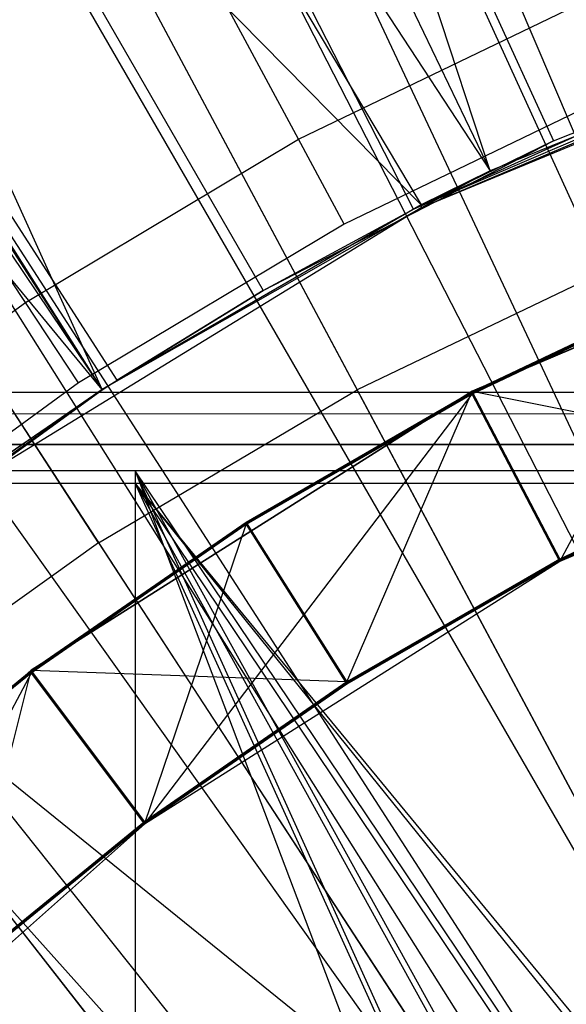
# Model space of a CAD drawing. Extents: x 0.1 to 16.1, y -7.1 to 6.9.
# Tile 55 of 118: x 7.509 to 7.669, y 0.552 to 0.839. Entities that reach past the tile are written whole.
import ezdxf

# ---------------------------------------------------------------- set-up
doc = ezdxf.new("R2010")
doc.units = 0
doc.header["$LTSCALE"] = 2.54
doc.layers.get('0').update_dxf_attribs({"color": 13, "linetype": 'CONTINUOUS'})

# ---------------------------------------------------------------- blocks, each defined once
blk = doc.blocks.new('DROPS_WOOD_A_PM_STL')
at = {"color": 0}
for p, q in [((7.19735, 1.91581, 13.79772), (7.90151, 0.26498, 14.34857)), ((7.19735, 1.91581, 13.79772), (7.90151, 0.26498, 14.34857)), ((7.12356, 1.88276, 13.79773), (7.88659, 0.25829, 14.34857)), ((7.12356, 1.88276, 13.79773), (7.88659, 0.25829, 14.34857)), ((7.02033, 1.831, 13.79776), (7.86571, 0.24783, 14.34858)), ((7.02033, 1.831, 13.79776), (7.86571, 0.24783, 14.34858)), ((6.88054, 1.74979, 13.7978), (7.83744, 0.2314, 14.34859)), ((6.88054, 1.74979, 13.7978), (7.83744, 0.2314, 14.34859)), ((6.85137, 1.7311, 13.79781), (7.83154, 0.22762, 14.34859)), ((6.85137, 1.7311, 13.79781), (7.83154, 0.22762, 14.34859)), ((6.69176, 1.61684, 13.79787), (7.79927, 0.20452, 14.3486)), ((6.69176, 1.61684, 13.79787), (7.79927, 0.20452, 14.3486)), ((7.6465, 0.79469, 14.08495), (7.48528, 1.28589, 13.97452)), ((7.6465, 0.79469, 14.08495), (7.48528, 1.28589, 13.97452)), ((7.62419, 0.78352, 13.92161), (7.37541, 1.26871, 13.77246)), ((7.62419, 0.78352, 13.92161), (7.37541, 1.26871, 13.77246)), ((7.42345, 1.2578, 13.97454), (7.6465, 0.79469, 14.08495)), ((7.42345, 1.2578, 13.97454), (7.6465, 0.79469, 14.08495)), ((7.36294, 1.22697, 13.97455), (7.62641, 0.78474, 14.08496)), ((7.36294, 1.22697, 13.97455), (7.62641, 0.78474, 14.08496)), ((7.36294, 1.22697, 13.97455), (7.6465, 0.79469, 14.08495)), ((7.36294, 1.22697, 13.97455), (7.6465, 0.79469, 14.08495)), ((7.24207, 1.19172, 13.7725), (7.53353, 0.73086, 13.92164)), ((7.53793, 0.73372, 13.92164), (7.24207, 1.19172, 13.7725)), ((7.53793, 0.73372, 13.92164), (7.24207, 1.19172, 13.7725)), ((7.24207, 1.19172, 13.7725), (7.53353, 0.73086, 13.92164)), ((7.2545, 1.16265, 13.97459), (7.53353, 0.73095, 14.08499)), ((7.2545, 1.16265, 13.97459), (7.53353, 0.73095, 14.08499)), ((7.2545, 1.16265, 13.97459), (7.62641, 0.78474, 14.08496)), ((7.2545, 1.16265, 13.97459), (7.62641, 0.78474, 14.08496)), ((7.24639, 1.15733, 13.97459), (7.53353, 0.73095, 14.08499)), ((7.24639, 1.15733, 13.97459), (7.53353, 0.73095, 14.08499)), ((7.58173, 1.01469, 14.16837), (7.68666, 0.76869, 14.2395)), ((7.58173, 1.01469, 14.16837), (7.68666, 0.76869, 14.2395)), ((7.4818, 0.96682, 14.16839), (7.60777, 0.7309, 14.23952)), ((7.4818, 0.96682, 14.16839), (7.60777, 0.7309, 14.23952)), ((7.59068, 0.80384, 14.08948), (7.51658, 0.94152, 14.0603)), ((7.59068, 0.80384, 14.08948), (7.51658, 0.94152, 14.0603)), ((7.53248, 0.68638, 14.23954), (7.38643, 0.91042, 14.16842)), ((7.53248, 0.68638, 14.23954), (7.38643, 0.91042, 14.16842)), ((7.51114, 0.75631, 14.08951), (7.42499, 0.8868, 14.06033)), ((7.51114, 0.75631, 14.08951), (7.42499, 0.8868, 14.06033)), ((7.82329, 0.38919, 2.32283), (7.57011, 0.88309, 2.43007)), ((7.82329, 0.38919, 2.32283), (7.57011, 0.88309, 2.43007)), ((7.59068, 0.80384, 14.08948), (7.67416, 0.84404, 14.08946)), ((7.59068, 0.80384, 14.08948), (7.67416, 0.84404, 14.08946)), ((7.77126, 0.84387, 12.40116), (7.62641, 0.78387, 12.40119)), ((7.77126, 0.84387, 12.40116), (7.62641, 0.78387, 12.40119)), ((7.76517, 0.84274, 14.08493), (7.62641, 0.78387, 12.40119)), ((7.76517, 0.84274, 14.08493), (7.62641, 0.78387, 12.40119)), ((7.76517, 0.84274, 14.08493), (7.6465, 0.79469, 14.08495)), ((7.76517, 0.84274, 14.08493), (7.6465, 0.79469, 14.08495)), ((7.75322, 0.83869, 14.08493), (7.62419, 0.78352, 13.92161)), ((7.75322, 0.83869, 14.08493), (7.62419, 0.78352, 13.92161)), ((7.66495, 0.80335, 14.08495), (7.75322, 0.83869, 14.08493)), ((7.77471, 0.36114, 2.32284), (7.47361, 0.82738, 2.4301)), ((7.77471, 0.36114, 2.32284), (7.47361, 0.82738, 2.4301)), ((7.62419, 0.78352, 13.92161), (7.71498, 0.82449, 13.92159)), ((7.62419, 0.78352, 13.92161), (7.71498, 0.82449, 13.92159)), ((7.68518, 0.81825, 14.09389), (7.60397, 0.77914, 14.09391)), ((7.68518, 0.81825, 14.09389), (7.60397, 0.77914, 14.09391)), ((7.51114, 0.75631, 14.08951), (7.59068, 0.80384, 14.08948)), ((7.51114, 0.75631, 14.08951), (7.59068, 0.80384, 14.08948)), ((7.58044, 0.75978, 14.08497), (7.66495, 0.80335, 14.08495)), ((7.60397, 0.77914, 14.09391), (7.59068, 0.80384, 14.08948)), ((7.60397, 0.77914, 14.09391), (7.59068, 0.80384, 14.08948)), ((7.66495, 0.80335, 14.08495), (7.62419, 0.78352, 13.92161)), ((7.66495, 0.80335, 14.08495), (7.62419, 0.78352, 13.92161)), ((7.6465, 0.79469, 14.08495), (7.62641, 0.78474, 14.08496)), ((7.6465, 0.79469, 14.08495), (7.62641, 0.78474, 14.08496)), ((7.6465, 0.79469, 14.08495), (7.62641, 0.78387, 12.40119)), ((7.6465, 0.79469, 14.08495), (7.62641, 0.78387, 12.40119)), ((7.78103, 0.79004, 14.0939), (7.64125, 0.73049, 14.09393)), ((7.78103, 0.79004, 14.0939), (7.64125, 0.73049, 14.09393)), ((7.78103, 0.78994, 13.9033), (7.64125, 0.73039, 13.90333)), ((7.78103, 0.78994, 13.9033), (7.64125, 0.73039, 13.90333)), ((7.62641, 0.78387, 12.40119), (7.49273, 0.70195, 12.40123)), ((7.62641, 0.78387, 12.40119), (7.49273, 0.70195, 12.40123)), ((7.62641, 0.78474, 14.08496), (7.53353, 0.73095, 14.08499)), ((7.62641, 0.78474, 14.08496), (7.53353, 0.73095, 14.08499)), ((7.62641, 0.78387, 12.40119), (7.53353, 0.73095, 14.08499)), ((7.62641, 0.78387, 12.40119), (7.53353, 0.73095, 14.08499)), ((7.53793, 0.73372, 13.92164), (7.62419, 0.78352, 13.92161)), ((7.53793, 0.73372, 13.92164), (7.62419, 0.78352, 13.92161)), ((7.58044, 0.75978, 14.08497), (7.62419, 0.78352, 13.92161)), ((7.58044, 0.75978, 14.08497), (7.62419, 0.78352, 13.92161)), ((7.62641, 0.78474, 14.08496), (7.62641, 0.78387, 12.40119)), ((7.62641, 0.78474, 14.08496), (7.62641, 0.78387, 12.40119)), ((7.60397, 0.77914, 14.09391), (7.52659, 0.7329, 14.09393)), ((7.60397, 0.77914, 14.09391), (7.52659, 0.7329, 14.09393)), ((7.68666, 0.76869, 14.2395), (7.60777, 0.7309, 14.23952)), ((7.68666, 0.76869, 14.2395), (7.60777, 0.7309, 14.23952)), ((7.70994, 0.76292, 13.7849), (7.64125, 0.73033, 13.78491)), ((7.70994, 0.76292, 13.7849), (7.64125, 0.73033, 13.78491)), ((7.70994, 0.76286, 13.66648), (7.64125, 0.73027, 13.66649)), ((7.70994, 0.76286, 13.66648), (7.64125, 0.73027, 13.66649)), ((7.70994, 0.7628, 13.54806), (7.64125, 0.73021, 13.54808)), ((7.70994, 0.7628, 13.54806), (7.64125, 0.73021, 13.54808)), ((7.70994, 0.76274, 13.42964), (7.64125, 0.73015, 13.42966)), ((7.70994, 0.76274, 13.42964), (7.64125, 0.73015, 13.42966)), ((7.70994, 0.76268, 13.31122), (7.64125, 0.73008, 13.31124)), ((7.70994, 0.76268, 13.31122), (7.64125, 0.73008, 13.31124)), ((7.70994, 0.76262, 13.19281), (7.64125, 0.73002, 13.19282)), ((7.70994, 0.76262, 13.19281), (7.64125, 0.73002, 13.19282)), ((7.70994, 0.76256, 13.07439), (7.64125, 0.72996, 13.0744)), ((7.70994, 0.76256, 13.07439), (7.64125, 0.72996, 13.0744)), ((7.72916, 0.3284, 2.32286), (7.38315, 0.76234, 2.43014)), ((7.72916, 0.3284, 2.32286), (7.38315, 0.76234, 2.43014)), ((7.53353, 0.73095, 14.08499), (7.58044, 0.75978, 14.08497)), ((7.58044, 0.75978, 14.08497), (7.53793, 0.73372, 13.92164)), ((7.58044, 0.75978, 14.08497), (7.53793, 0.73372, 13.92164)), ((7.70994, 0.76249, 12.95597), (7.64125, 0.7299, 12.95599)), ((7.70994, 0.76249, 12.95597), (7.64125, 0.7299, 12.95599)), ((7.70994, 0.76243, 12.83755), (7.64125, 0.72984, 12.83757)), ((7.70994, 0.76243, 12.83755), (7.64125, 0.72984, 12.83757)), ((7.70994, 0.76237, 12.71913), (7.64125, 0.72978, 12.71915)), ((7.70994, 0.76237, 12.71913), (7.64125, 0.72978, 12.71915)), ((7.70994, 0.76231, 12.60072), (7.64125, 0.72972, 12.60073)), ((7.70994, 0.76231, 12.60072), (7.64125, 0.72972, 12.60073)), ((7.70994, 0.76225, 12.4823), (7.64125, 0.72966, 12.48232)), ((7.70994, 0.76225, 12.4823), (7.64125, 0.72966, 12.48232)), ((7.66682, 0.6809, 12.40124), (7.70994, 0.76225, 12.4823)), ((7.66682, 0.6809, 12.40124), (7.70994, 0.76225, 12.4823)), ((7.43617, 0.70185, 14.08953), (7.51114, 0.75631, 14.08951)), ((7.43617, 0.70185, 14.08953), (7.51114, 0.75631, 14.08951)), ((7.52659, 0.7329, 14.09393), (7.51114, 0.75631, 14.08951)), ((7.52659, 0.7329, 14.09393), (7.51114, 0.75631, 14.08951)), ((7.79845, 0.73699, 12.40121), (7.66682, 0.6809, 12.40124)), ((7.79845, 0.73699, 12.40121), (7.66682, 0.6809, 12.40124)), ((7.52659, 0.7329, 14.09393), (7.45367, 0.67992, 14.09396)), ((7.52659, 0.7329, 14.09393), (7.45367, 0.67992, 14.09396)), ((7.53353, 0.73095, 14.08499), (7.53793, 0.73372, 13.92164)), ((7.53353, 0.73095, 14.08499), (7.53793, 0.73372, 13.92164)), ((7.53353, 0.73086, 13.92164), (7.53793, 0.73372, 13.92164)), ((7.53353, 0.73086, 13.92164), (7.53793, 0.73372, 13.92164)), ((7.89523, 0.73012, 26.37664), (7.15965, 0.73008, 26.30847)), ((7.89523, 0.73012, 26.37664), (7.15965, 0.73008, 26.30847)), ((7.45706, 0.67558, 13.92167), (7.53353, 0.73086, 13.92164)), ((7.45706, 0.67558, 13.92167), (7.53353, 0.73086, 13.92164)), ((7.53353, 0.73095, 14.08499), (7.49273, 0.70282, 14.085)), ((7.49273, 0.70195, 12.40123), (7.53353, 0.73095, 14.08499)), ((7.53353, 0.73095, 14.08499), (7.49273, 0.70282, 14.085)), ((7.49273, 0.70195, 12.40123), (7.53353, 0.73095, 14.08499)), ((7.50045, 0.70838, 14.085), (7.53353, 0.73095, 14.08499)), ((7.50045, 0.70838, 14.085), (7.53353, 0.73086, 13.92164)), ((7.50045, 0.70838, 14.085), (7.53353, 0.73086, 13.92164)), ((7.64125, 0.73049, 14.09393), (7.51284, 0.64928, 14.09398)), ((7.64125, 0.73049, 14.09393), (7.51284, 0.64928, 14.09398)), ((7.64125, 0.73039, 13.90333), (7.51284, 0.64918, 13.90337)), ((7.64125, 0.73039, 13.90333), (7.51284, 0.64918, 13.90337)), ((7.53248, 0.68638, 14.23954), (7.60777, 0.7309, 14.23952)), ((7.53248, 0.68638, 14.23954), (7.60777, 0.7309, 14.23952)), ((7.53353, 0.73095, 14.08499), (7.53353, 0.73086, 13.92164)), ((7.53353, 0.73095, 14.08499), (7.53353, 0.73086, 13.92164)), ((7.54588, 0.60443, 12.40128), (7.64125, 0.72966, 12.48232)), ((7.54588, 0.60443, 12.40128), (7.64125, 0.72966, 12.48232)), ((7.64125, 0.73033, 13.78491), (7.57541, 0.69231, 13.78493)), ((7.64125, 0.73033, 13.78491), (7.57541, 0.69231, 13.78493)), ((7.64125, 0.73027, 13.66649), (7.57541, 0.69225, 13.66651)), ((7.64125, 0.73027, 13.66649), (7.57541, 0.69225, 13.66651)), ((7.64125, 0.73021, 13.54808), (7.57541, 0.69219, 13.5481)), ((7.64125, 0.73021, 13.54808), (7.57541, 0.69219, 13.5481)), ((7.64125, 0.73015, 13.42966), (7.57541, 0.69213, 13.42968)), ((7.64125, 0.73015, 13.42966), (7.57541, 0.69213, 13.42968)), ((7.64125, 0.73008, 13.31124), (7.57541, 0.69207, 13.31126)), ((7.64125, 0.73008, 13.31124), (7.57541, 0.69207, 13.31126)), ((7.64125, 0.73002, 13.19282), (7.57541, 0.69201, 13.19284)), ((7.64125, 0.73002, 13.19282), (7.57541, 0.69201, 13.19284)), ((7.64125, 0.72996, 13.0744), (7.57541, 0.69195, 13.07442)), ((7.64125, 0.72996, 13.0744), (7.57541, 0.69195, 13.07442)), ((7.64125, 0.7299, 12.95599), (7.57541, 0.69189, 12.95601)), ((7.64125, 0.7299, 12.95599), (7.57541, 0.69189, 12.95601)), ((7.64125, 0.72984, 12.83757), (7.57541, 0.69182, 12.83759)), ((7.64125, 0.72984, 12.83757), (7.57541, 0.69182, 12.83759)), ((7.64125, 0.72978, 12.71915), (7.57541, 0.69176, 12.71917)), ((7.64125, 0.72978, 12.71915), (7.57541, 0.69176, 12.71917)), ((7.64125, 0.72972, 12.60073), (7.57541, 0.6917, 12.60075)), ((7.64125, 0.72972, 12.60073), (7.57541, 0.6917, 12.60075)), ((7.64125, 0.72966, 12.48232), (7.57541, 0.69164, 12.48234)), ((7.64125, 0.72966, 12.48232), (7.57541, 0.69164, 12.48234)), ((7.60481, 0.64584, 13.82227), (7.64125, 0.73039, 13.90333)), ((7.60481, 0.64584, 13.82227), (7.64125, 0.73039, 13.90333)), ((7.73583, 0.49108, 14.29964), (7.60777, 0.7309, 14.23952)), ((7.73583, 0.49108, 14.29964), (7.60777, 0.7309, 14.23952)), ((7.64125, 0.73049, 14.09393), (7.64125, 0.73039, 13.90333)), ((7.64125, 0.73049, 14.09393), (7.64125, 0.73039, 13.90333)), ((7.66682, 0.68164, 13.82225), (7.64125, 0.73039, 13.90333)), ((7.73151, 0.71233, 13.82224), (7.64125, 0.73039, 13.90333)), ((7.66682, 0.68164, 13.82225), (7.64125, 0.73039, 13.90333)), ((7.73151, 0.71233, 13.82224), (7.64125, 0.73039, 13.90333)), ((7.64125, 0.73033, 13.78491), (7.66682, 0.68157, 13.70384)), ((7.64125, 0.73033, 13.78491), (7.66682, 0.68157, 13.70384)), ((7.64125, 0.73033, 13.78491), (7.66682, 0.68164, 13.82225)), ((7.64125, 0.73033, 13.78491), (7.66682, 0.68164, 13.82225)), ((7.64125, 0.73027, 13.66649), (7.66682, 0.68151, 13.58542)), ((7.64125, 0.73027, 13.66649), (7.66682, 0.68151, 13.58542)), ((7.64125, 0.73027, 13.66649), (7.66682, 0.68157, 13.70384)), ((7.64125, 0.73027, 13.66649), (7.66682, 0.68157, 13.70384)), ((7.64125, 0.73021, 13.54808), (7.66682, 0.68145, 13.467)), ((7.64125, 0.73021, 13.54808), (7.66682, 0.68145, 13.467)), ((7.64125, 0.73021, 13.54808), (7.66682, 0.68151, 13.58542)), ((7.64125, 0.73021, 13.54808), (7.66682, 0.68151, 13.58542)), ((7.64125, 0.73015, 13.42966), (7.66682, 0.68139, 13.34858)), ((7.64125, 0.73015, 13.42966), (7.66682, 0.68139, 13.34858)), ((7.64125, 0.73015, 13.42966), (7.66682, 0.68145, 13.467)), ((7.64125, 0.73015, 13.42966), (7.66682, 0.68145, 13.467)), ((7.64125, 0.73008, 13.31124), (7.66682, 0.68133, 13.23017)), ((7.64125, 0.73008, 13.31124), (7.66682, 0.68133, 13.23017)), ((7.64125, 0.73008, 13.31124), (7.66682, 0.68139, 13.34858)), ((7.64125, 0.73008, 13.31124), (7.66682, 0.68139, 13.34858)), ((7.64125, 0.73002, 13.19282), (7.66682, 0.68127, 13.11175)), ((7.64125, 0.73002, 13.19282), (7.66682, 0.68127, 13.11175)), ((7.64125, 0.73002, 13.19282), (7.66682, 0.68133, 13.23017)), ((7.64125, 0.73002, 13.19282), (7.66682, 0.68133, 13.23017)), ((7.64125, 0.72996, 13.0744), (7.66682, 0.68121, 12.99333)), ((7.64125, 0.72996, 13.0744), (7.66682, 0.68121, 12.99333)), ((7.64125, 0.72996, 13.0744), (7.66682, 0.68127, 13.11175)), ((7.64125, 0.72996, 13.0744), (7.66682, 0.68127, 13.11175)), ((7.64125, 0.7299, 12.95599), (7.66682, 0.68115, 12.87491)), ((7.64125, 0.7299, 12.95599), (7.66682, 0.68115, 12.87491)), ((7.64125, 0.7299, 12.95599), (7.66682, 0.68121, 12.99333)), ((7.64125, 0.7299, 12.95599), (7.66682, 0.68121, 12.99333)), ((7.64125, 0.72984, 12.83757), (7.66682, 0.68109, 12.75649)), ((7.64125, 0.72984, 12.83757), (7.66682, 0.68109, 12.75649)), ((7.64125, 0.72984, 12.83757), (7.66682, 0.68115, 12.87491)), ((7.64125, 0.72984, 12.83757), (7.66682, 0.68115, 12.87491)), ((7.64125, 0.72978, 12.71915), (7.66682, 0.68103, 12.63808)), ((7.64125, 0.72978, 12.71915), (7.66682, 0.68103, 12.63808)), ((7.64125, 0.72978, 12.71915), (7.66682, 0.68109, 12.75649)), ((7.64125, 0.72978, 12.71915), (7.66682, 0.68109, 12.75649)), ((7.64125, 0.72972, 12.60073), (7.66682, 0.68096, 12.51966)), ((7.64125, 0.72972, 12.60073), (7.66682, 0.68096, 12.51966)), ((7.64125, 0.72972, 12.60073), (7.66682, 0.68103, 12.63808)), ((7.64125, 0.72972, 12.60073), (7.66682, 0.68103, 12.63808)), ((7.66682, 0.6809, 12.40124), (7.64125, 0.72966, 12.48232)), ((7.66682, 0.6809, 12.40124), (7.64125, 0.72966, 12.48232)), ((7.64125, 0.72966, 12.48232), (7.66682, 0.68096, 12.51966)), ((7.64125, 0.72966, 12.48232), (7.66682, 0.68096, 12.51966)), ((7.15965, 0.72397, 14.45049), (7.89523, 0.72394, 14.38233)), ((7.15965, 0.72397, 14.45049), (7.89523, 0.72394, 14.38233)), ((7.83364, 0.71502, 43.4116), (6.85287, 0.71502, 43.32072)), ((6.85287, 0.71502, 27.51007), (7.83364, 0.71502, 27.41919)), ((6.85287, 0.71502, 27.51007), (7.83364, 0.71502, 27.41919)), ((7.83364, 0.71502, 43.4116), (6.85287, 0.71502, 43.32072)), ((8.08, 0.71502, 39.41539), (7.38541, 0.71502, 39.35462)), ((7.38541, 0.71502, 31.47616), (8.08, 0.71502, 31.41539)), ((7.89295, 0.14957, 39.41102), (7.38541, 0.71502, 39.35462)), ((7.38541, 0.71502, 39.35462), (8.01324, 0.20749, 39.41483)), ((7.38541, 0.71502, 39.35462), (8.01324, 0.20749, 39.41483)), ((8.08, 0.71502, 39.41539), (7.38541, 0.71502, 39.35462)), ((7.89295, 0.14957, 31.41977), (7.38541, 0.71502, 31.47616)), ((7.89295, 0.14957, 31.41977), (7.38541, 0.71502, 31.47616)), ((7.38541, 0.71502, 31.47616), (8.08, 0.71502, 31.41539)), ((7.89295, 0.14957, 39.41102), (7.38541, 0.71502, 39.35462)), ((7.73151, 0.71233, 13.82224), (7.66682, 0.68164, 13.82225)), ((7.73151, 0.71233, 13.82224), (7.66682, 0.68164, 13.82225)), ((7.73151, 0.71227, 13.70382), (7.66682, 0.68157, 13.70384)), ((7.73151, 0.71227, 13.70382), (7.66682, 0.68157, 13.70384)), ((7.73151, 0.71221, 13.5854), (7.66682, 0.68151, 13.58542)), ((7.73151, 0.71221, 13.5854), (7.66682, 0.68151, 13.58542)), ((7.73151, 0.71215, 13.46698), (7.66682, 0.68145, 13.467)), ((7.73151, 0.71215, 13.46698), (7.66682, 0.68145, 13.467)), ((7.73151, 0.71209, 13.34857), (7.66682, 0.68139, 13.34858)), ((7.73151, 0.71209, 13.34857), (7.66682, 0.68139, 13.34858)), ((7.73151, 0.71203, 13.23015), (7.66682, 0.68133, 13.23017)), ((7.73151, 0.71203, 13.23015), (7.66682, 0.68133, 13.23017)), ((7.73151, 0.71196, 13.11173), (7.66682, 0.68127, 13.11175)), ((7.73151, 0.71196, 13.11173), (7.66682, 0.68127, 13.11175)), ((7.73151, 0.7119, 12.99331), (7.66682, 0.68121, 12.99333)), ((7.73151, 0.7119, 12.99331), (7.66682, 0.68121, 12.99333)), ((7.73151, 0.71184, 12.8749), (7.66682, 0.68115, 12.87491)), ((7.73151, 0.71184, 12.8749), (7.66682, 0.68115, 12.87491)), ((7.73151, 0.71178, 12.75648), (7.66682, 0.68109, 12.75649)), ((7.73151, 0.71178, 12.75648), (7.66682, 0.68109, 12.75649)), ((7.73151, 0.71172, 12.63806), (7.66682, 0.68103, 12.63808)), ((7.73151, 0.71172, 12.63806), (7.66682, 0.68103, 12.63808)), ((7.73151, 0.71166, 12.51964), (7.66682, 0.68096, 12.51966)), ((7.73151, 0.71166, 12.51964), (7.66682, 0.68096, 12.51966)), ((7.54313, 0.7073, 38.88395), (7.12218, 0.70725, 38.79176)), ((7.54313, 0.7073, 38.88395), (7.12218, 0.70725, 38.79176)), ((7.97222, 0.70732, 38.92371), (7.54313, 0.7073, 38.88395)), ((7.97222, 0.70732, 38.92371), (7.54313, 0.7073, 38.88395)), ((7.83047, 0.07386, 38.91679), (7.54313, 0.7073, 38.88395)), ((7.54313, 0.7073, 38.88395), (7.80284, 0.02212, 38.91473)), ((7.86787, 0.11945, 38.91924), (7.54313, 0.7073, 38.88395)), ((7.83047, 0.07386, 38.91679), (7.54313, 0.7073, 38.88395)), ((7.86787, 0.11945, 38.91924), (7.54313, 0.7073, 38.88395)), ((7.91324, 0.1567, 38.92168), (7.54313, 0.7073, 38.88395)), ((7.91324, 0.1567, 38.92168), (7.54313, 0.7073, 38.88395)), ((7.54313, 0.7073, 38.88395), (7.80284, 0.02212, 38.91473)), ((7.54313, 0.7073, 38.88395), (7.54313, -0.0927, 38.88436)), ((7.54313, 0.7073, 38.88395), (7.54313, -0.0927, 38.88436)), ((7.12218, 0.70378, 32.05898), (7.54313, 0.70374, 31.96679)), ((7.12218, 0.70378, 32.05898), (7.54313, 0.70374, 31.96679)), ((7.83061, 0.07046, 31.93459), (7.54313, 0.70374, 31.96679)), ((7.54313, 0.70374, 31.96679), (7.86787, 0.11585, 31.93211)), ((7.54313, 0.70374, 31.96679), (7.86787, 0.11585, 31.93211)), ((7.54313, 0.70374, 31.96679), (7.91325, 0.15311, 31.92963)), ((7.97203, 0.18361, 31.9273), (7.54313, 0.70374, 31.96679)), ((7.54313, 0.70374, 31.96679), (7.97222, 0.70372, 31.92703)), ((7.97203, 0.18361, 31.9273), (7.54313, 0.70374, 31.96679)), ((7.96519, 0.18088, 31.92752), (7.54313, 0.70374, 31.96679)), ((7.96519, 0.18088, 31.92752), (7.54313, 0.70374, 31.96679)), ((7.54313, 0.70374, 31.96679), (7.91325, 0.15311, 31.92963)), ((7.54313, 0.70374, 31.96679), (7.54313, -0.09626, 31.9672)), ((7.54313, 0.70374, 31.96679), (7.54313, -0.09626, 31.9672)), ((7.83061, 0.07046, 31.93459), (7.54313, 0.70374, 31.96679)), ((7.54313, 0.70374, 31.96679), (7.97222, 0.70372, 31.92703)), ((7.57541, 0.69231, 13.78493), (7.51284, 0.64912, 13.78495)), ((7.57541, 0.69231, 13.78493), (7.51284, 0.64912, 13.78495)), ((7.57541, 0.69225, 13.66651), (7.51284, 0.64906, 13.66654)), ((7.57541, 0.69225, 13.66651), (7.51284, 0.64906, 13.66654)), ((7.57541, 0.69219, 13.5481), (7.51284, 0.649, 13.54812)), ((7.57541, 0.69219, 13.5481), (7.51284, 0.649, 13.54812)), ((7.57541, 0.69213, 13.42968), (7.51284, 0.64894, 13.4297)), ((7.57541, 0.69213, 13.42968), (7.51284, 0.64894, 13.4297)), ((7.57541, 0.69207, 13.31126), (7.51284, 0.64888, 13.31128)), ((7.57541, 0.69207, 13.31126), (7.51284, 0.64888, 13.31128)), ((7.57541, 0.69201, 13.19284), (7.51284, 0.64882, 13.19286)), ((7.57541, 0.69201, 13.19284), (7.51284, 0.64882, 13.19286)), ((7.57541, 0.69195, 13.07442), (7.51284, 0.64876, 13.07445)), ((7.57541, 0.69195, 13.07442), (7.51284, 0.64876, 13.07445)), ((7.57541, 0.69189, 12.95601), (7.51284, 0.6487, 12.95603)), ((7.57541, 0.69189, 12.95601), (7.51284, 0.6487, 12.95603)), ((7.57541, 0.69182, 12.83759), (7.51284, 0.64863, 12.83761)), ((7.57541, 0.69182, 12.83759), (7.51284, 0.64863, 12.83761)), ((7.57541, 0.69176, 12.71917), (7.51284, 0.64857, 12.71919)), ((7.57541, 0.69176, 12.71917), (7.51284, 0.64857, 12.71919)), ((7.57541, 0.6917, 12.60075), (7.51284, 0.64851, 12.60078)), ((7.57541, 0.6917, 12.60075), (7.51284, 0.64851, 12.60078)), ((7.57541, 0.69164, 12.48234), (7.51284, 0.64845, 12.48236)), ((7.57541, 0.69164, 12.48234), (7.51284, 0.64845, 12.48236)), ((7.54588, 0.60443, 12.40128), (7.57541, 0.69164, 12.48234)), ((7.54588, 0.60443, 12.40128), (7.57541, 0.69164, 12.48234)), ((7.57541, 0.69231, 13.78493), (7.60481, 0.64577, 13.70385)), ((7.57541, 0.69231, 13.78493), (7.60481, 0.64577, 13.70385)), ((7.57541, 0.69231, 13.78493), (7.60481, 0.64584, 13.82227)), ((7.57541, 0.69231, 13.78493), (7.60481, 0.64584, 13.82227)), ((7.57541, 0.69225, 13.66651), (7.60481, 0.64571, 13.58544)), ((7.57541, 0.69225, 13.66651), (7.60481, 0.64571, 13.58544)), ((7.57541, 0.69225, 13.66651), (7.60481, 0.64577, 13.70385)), ((7.57541, 0.69225, 13.66651), (7.60481, 0.64577, 13.70385)), ((7.57541, 0.69219, 13.5481), (7.60481, 0.64565, 13.46702)), ((7.57541, 0.69219, 13.5481), (7.60481, 0.64565, 13.46702)), ((7.57541, 0.69219, 13.5481), (7.60481, 0.64571, 13.58544)), ((7.57541, 0.69219, 13.5481), (7.60481, 0.64571, 13.58544)), ((7.57541, 0.69213, 13.42968), (7.60481, 0.64559, 13.3486)), ((7.57541, 0.69213, 13.42968), (7.60481, 0.64559, 13.3486)), ((7.57541, 0.69213, 13.42968), (7.60481, 0.64565, 13.46702)), ((7.57541, 0.69213, 13.42968), (7.60481, 0.64565, 13.46702)), ((7.57541, 0.69207, 13.31126), (7.60481, 0.64553, 13.23018)), ((7.57541, 0.69207, 13.31126), (7.60481, 0.64553, 13.23018)), ((7.57541, 0.69207, 13.31126), (7.60481, 0.64559, 13.3486)), ((7.57541, 0.69207, 13.31126), (7.60481, 0.64559, 13.3486)), ((7.57541, 0.69201, 13.19284), (7.60481, 0.64547, 13.11177)), ((7.57541, 0.69201, 13.19284), (7.60481, 0.64547, 13.11177)), ((7.57541, 0.69201, 13.19284), (7.60481, 0.64553, 13.23018)), ((7.57541, 0.69201, 13.19284), (7.60481, 0.64553, 13.23018)), ((7.57541, 0.69195, 13.07442), (7.60481, 0.64541, 12.99335)), ((7.57541, 0.69195, 13.07442), (7.60481, 0.64541, 12.99335)), ((7.57541, 0.69195, 13.07442), (7.60481, 0.64547, 13.11177)), ((7.57541, 0.69195, 13.07442), (7.60481, 0.64547, 13.11177)), ((7.57541, 0.69189, 12.95601), (7.60481, 0.64535, 12.87493)), ((7.57541, 0.69189, 12.95601), (7.60481, 0.64535, 12.87493)), ((7.57541, 0.69189, 12.95601), (7.60481, 0.64541, 12.99335)), ((7.57541, 0.69189, 12.95601), (7.60481, 0.64541, 12.99335)), ((7.57541, 0.69182, 12.83759), (7.60481, 0.64529, 12.75651)), ((7.57541, 0.69182, 12.83759), (7.60481, 0.64529, 12.75651)), ((7.57541, 0.69182, 12.83759), (7.60481, 0.64535, 12.87493)), ((7.57541, 0.69182, 12.83759), (7.60481, 0.64535, 12.87493)), ((7.57541, 0.69176, 12.71917), (7.60481, 0.64523, 12.63809)), ((7.57541, 0.69176, 12.71917), (7.60481, 0.64523, 12.63809)), ((7.57541, 0.69176, 12.71917), (7.60481, 0.64529, 12.75651)), ((7.57541, 0.69176, 12.71917), (7.60481, 0.64529, 12.75651)), ((7.57541, 0.6917, 12.60075), (7.60481, 0.64516, 12.51968)), ((7.57541, 0.6917, 12.60075), (7.60481, 0.64516, 12.51968)), ((7.57541, 0.6917, 12.60075), (7.60481, 0.64523, 12.63809)), ((7.57541, 0.6917, 12.60075), (7.60481, 0.64523, 12.63809)), ((7.57541, 0.69164, 12.48234), (7.60481, 0.64516, 12.51968)), ((7.57541, 0.69164, 12.48234), (7.60481, 0.64516, 12.51968)), ((7.53248, 0.68638, 14.23954), (7.46135, 0.63546, 14.23957)), ((7.53248, 0.68638, 14.23954), (7.46135, 0.63546, 14.23957)), ((7.53248, 0.68638, 14.23954), (7.68095, 0.45863, 14.29965)), ((7.53248, 0.68638, 14.23954), (7.68095, 0.45863, 14.29965)), ((7.66682, 0.6809, 12.40124), (7.54588, 0.60443, 12.40128)), ((7.66682, 0.6809, 12.40124), (7.54588, 0.60443, 12.40128)), ((7.66682, 0.68164, 13.82225), (7.60481, 0.64584, 13.82227)), ((7.66682, 0.68164, 13.82225), (7.60481, 0.64584, 13.82227)), ((7.66682, 0.68157, 13.70384), (7.60481, 0.64577, 13.70385)), ((7.66682, 0.68157, 13.70384), (7.60481, 0.64577, 13.70385)), ((7.66682, 0.68151, 13.58542), (7.60481, 0.64571, 13.58544)), ((7.66682, 0.68151, 13.58542), (7.60481, 0.64571, 13.58544)), ((7.66682, 0.68145, 13.467), (7.60481, 0.64565, 13.46702)), ((7.66682, 0.68145, 13.467), (7.60481, 0.64565, 13.46702)), ((7.66682, 0.68139, 13.34858), (7.60481, 0.64559, 13.3486)), ((7.66682, 0.68139, 13.34858), (7.60481, 0.64559, 13.3486)), ((7.66682, 0.68133, 13.23017), (7.60481, 0.64553, 13.23018)), ((7.66682, 0.68133, 13.23017), (7.60481, 0.64553, 13.23018)), ((7.66682, 0.68127, 13.11175), (7.60481, 0.64547, 13.11177)), ((7.66682, 0.68127, 13.11175), (7.60481, 0.64547, 13.11177)), ((7.66682, 0.68121, 12.99333), (7.60481, 0.64541, 12.99335)), ((7.66682, 0.68121, 12.99333), (7.60481, 0.64541, 12.99335)), ((7.66682, 0.68115, 12.87491), (7.60481, 0.64535, 12.87493)), ((7.66682, 0.68115, 12.87491), (7.60481, 0.64535, 12.87493)), ((7.66682, 0.68109, 12.75649), (7.60481, 0.64529, 12.75651)), ((7.66682, 0.68109, 12.75649), (7.60481, 0.64529, 12.75651)), ((7.66682, 0.68103, 12.63808), (7.60481, 0.64523, 12.63809)), ((7.66682, 0.68103, 12.63808), (7.60481, 0.64523, 12.63809)), ((7.66682, 0.68096, 12.51966), (7.60481, 0.64516, 12.51968)), ((7.66682, 0.68096, 12.51966), (7.60481, 0.64516, 12.51968)), ((7.51284, 0.64928, 14.09398), (7.39911, 0.54853, 14.09403)), ((7.51284, 0.64928, 14.09398), (7.39911, 0.54853, 14.09403)), ((7.51284, 0.64918, 13.90337), (7.39911, 0.54843, 13.90342)), ((7.51284, 0.64918, 13.90337), (7.39911, 0.54843, 13.90342)), ((7.51284, 0.64845, 12.48236), (7.43878, 0.50955, 12.40133)), ((7.51284, 0.64845, 12.48236), (7.43878, 0.50955, 12.40133)), ((7.51284, 0.64912, 13.78495), (7.45394, 0.60104, 13.78498)), ((7.51284, 0.64912, 13.78495), (7.45394, 0.60104, 13.78498)), ((7.51284, 0.64906, 13.66654), (7.45394, 0.60098, 13.66656)), ((7.51284, 0.64906, 13.66654), (7.45394, 0.60098, 13.66656)), ((7.51284, 0.649, 13.54812), (7.45394, 0.60092, 13.54814)), ((7.51284, 0.649, 13.54812), (7.45394, 0.60092, 13.54814)), ((7.51284, 0.64894, 13.4297), (7.45394, 0.60085, 13.42973)), ((7.51284, 0.64894, 13.4297), (7.45394, 0.60085, 13.42973)), ((7.51284, 0.64888, 13.31128), (7.45394, 0.60079, 13.31131)), ((7.51284, 0.64888, 13.31128), (7.45394, 0.60079, 13.31131)), ((7.51284, 0.64882, 13.19286), (7.45394, 0.60073, 13.19289)), ((7.51284, 0.64882, 13.19286), (7.45394, 0.60073, 13.19289)), ((7.51284, 0.64876, 13.07445), (7.45394, 0.60067, 13.07447)), ((7.51284, 0.64876, 13.07445), (7.45394, 0.60067, 13.07447)), ((7.51284, 0.6487, 12.95603), (7.45394, 0.60061, 12.95605)), ((7.51284, 0.6487, 12.95603), (7.45394, 0.60061, 12.95605)), ((7.51284, 0.64863, 12.83761), (7.45394, 0.60055, 12.83764)), ((7.51284, 0.64863, 12.83761), (7.45394, 0.60055, 12.83764)), ((7.51284, 0.64857, 12.71919), (7.45394, 0.60049, 12.71922)), ((7.51284, 0.64857, 12.71919), (7.45394, 0.60049, 12.71922)), ((7.51284, 0.64851, 12.60078), (7.45394, 0.60043, 12.6008)), ((7.51284, 0.64851, 12.60078), (7.45394, 0.60043, 12.6008)), ((7.51284, 0.64845, 12.48236), (7.45394, 0.60037, 12.48238)), ((7.51284, 0.64845, 12.48236), (7.45394, 0.60037, 12.48238)), ((7.49042, 0.55988, 13.82232), (7.51284, 0.64918, 13.90337)), ((7.49042, 0.55988, 13.82232), (7.51284, 0.64918, 13.90337)), ((7.51284, 0.64928, 14.09398), (7.51284, 0.64918, 13.90337)), ((7.51284, 0.64928, 14.09398), (7.51284, 0.64918, 13.90337)), ((7.54588, 0.60516, 13.82229), (7.51284, 0.64918, 13.90337)), ((7.60481, 0.64584, 13.82227), (7.51284, 0.64918, 13.90337)), ((7.54588, 0.60516, 13.82229), (7.51284, 0.64918, 13.90337)), ((7.60481, 0.64584, 13.82227), (7.51284, 0.64918, 13.90337)), ((7.51284, 0.64912, 13.78495), (7.54588, 0.6051, 13.70388)), ((7.51284, 0.64912, 13.78495), (7.54588, 0.6051, 13.70388)), ((7.51284, 0.64912, 13.78495), (7.54588, 0.60516, 13.82229)), ((7.51284, 0.64912, 13.78495), (7.54588, 0.60516, 13.82229)), ((7.51284, 0.64906, 13.66654), (7.54588, 0.60504, 13.58546)), ((7.51284, 0.64906, 13.66654), (7.54588, 0.60504, 13.58546)), ((7.51284, 0.64906, 13.66654), (7.54588, 0.6051, 13.70388)), ((7.51284, 0.64906, 13.66654), (7.54588, 0.6051, 13.70388)), ((7.51284, 0.649, 13.54812), (7.54588, 0.60498, 13.46704)), ((7.51284, 0.649, 13.54812), (7.54588, 0.60498, 13.46704)), ((7.51284, 0.649, 13.54812), (7.54588, 0.60504, 13.58546)), ((7.51284, 0.649, 13.54812), (7.54588, 0.60504, 13.58546)), ((7.51284, 0.64894, 13.4297), (7.54588, 0.60492, 13.34862)), ((7.51284, 0.64894, 13.4297), (7.54588, 0.60492, 13.34862)), ((7.51284, 0.64894, 13.4297), (7.54588, 0.60498, 13.46704)), ((7.51284, 0.64894, 13.4297), (7.54588, 0.60498, 13.46704)), ((7.51284, 0.64888, 13.31128), (7.54588, 0.60486, 13.2302)), ((7.51284, 0.64888, 13.31128), (7.54588, 0.60486, 13.2302)), ((7.51284, 0.64888, 13.31128), (7.54588, 0.60492, 13.34862)), ((7.51284, 0.64888, 13.31128), (7.54588, 0.60492, 13.34862)), ((7.51284, 0.64882, 13.19286), (7.54588, 0.6048, 13.11179)), ((7.51284, 0.64882, 13.19286), (7.54588, 0.6048, 13.11179)), ((7.51284, 0.64882, 13.19286), (7.54588, 0.60486, 13.2302)), ((7.51284, 0.64882, 13.19286), (7.54588, 0.60486, 13.2302)), ((7.51284, 0.64876, 13.07445), (7.54588, 0.60473, 12.99337)), ((7.51284, 0.64876, 13.07445), (7.54588, 0.60473, 12.99337)), ((7.51284, 0.64876, 13.07445), (7.54588, 0.6048, 13.11179)), ((7.51284, 0.64876, 13.07445), (7.54588, 0.6048, 13.11179)), ((7.51284, 0.6487, 12.95603), (7.54588, 0.60467, 12.87495)), ((7.51284, 0.6487, 12.95603), (7.54588, 0.60467, 12.87495)), ((7.51284, 0.6487, 12.95603), (7.54588, 0.60473, 12.99337)), ((7.51284, 0.6487, 12.95603), (7.54588, 0.60473, 12.99337)), ((7.51284, 0.64863, 12.83761), (7.54588, 0.60461, 12.75653)), ((7.51284, 0.64863, 12.83761), (7.54588, 0.60461, 12.75653)), ((7.51284, 0.64863, 12.83761), (7.54588, 0.60467, 12.87495)), ((7.51284, 0.64863, 12.83761), (7.54588, 0.60467, 12.87495)), ((7.51284, 0.64857, 12.71919), (7.54588, 0.60455, 12.63811)), ((7.51284, 0.64857, 12.71919), (7.54588, 0.60455, 12.63811)), ((7.51284, 0.64857, 12.71919), (7.54588, 0.60461, 12.75653)), ((7.51284, 0.64857, 12.71919), (7.54588, 0.60461, 12.75653)), ((7.51284, 0.64851, 12.60078), (7.54588, 0.60449, 12.5197)), ((7.51284, 0.64851, 12.60078), (7.54588, 0.60449, 12.5197)), ((7.51284, 0.64851, 12.60078), (7.54588, 0.60455, 12.63811)), ((7.51284, 0.64851, 12.60078), (7.54588, 0.60455, 12.63811)), ((7.51284, 0.64845, 12.48236), (7.54588, 0.60443, 12.40128)), ((7.51284, 0.64845, 12.48236), (7.54588, 0.60443, 12.40128)), ((7.51284, 0.64845, 12.48236), (7.54588, 0.60449, 12.5197)), ((7.51284, 0.64845, 12.48236), (7.54588, 0.60449, 12.5197)), ((7.60481, 0.64584, 13.82227), (7.54588, 0.60516, 13.82229)), ((7.60481, 0.64584, 13.82227), (7.54588, 0.60516, 13.82229)), ((7.60481, 0.64577, 13.70385), (7.54588, 0.6051, 13.70388)), ((7.60481, 0.64577, 13.70385), (7.54588, 0.6051, 13.70388)), ((7.60481, 0.64571, 13.58544), (7.54588, 0.60504, 13.58546)), ((7.60481, 0.64571, 13.58544), (7.54588, 0.60504, 13.58546)), ((7.60481, 0.64565, 13.46702), (7.54588, 0.60498, 13.46704)), ((7.60481, 0.64565, 13.46702), (7.54588, 0.60498, 13.46704)), ((7.60481, 0.64559, 13.3486), (7.54588, 0.60492, 13.34862)), ((7.60481, 0.64559, 13.3486), (7.54588, 0.60492, 13.34862)), ((7.60481, 0.64553, 13.23018), (7.54588, 0.60486, 13.2302)), ((7.60481, 0.64553, 13.23018), (7.54588, 0.60486, 13.2302)), ((7.60481, 0.64547, 13.11177), (7.54588, 0.6048, 13.11179)), ((7.60481, 0.64547, 13.11177), (7.54588, 0.6048, 13.11179)), ((7.60481, 0.64541, 12.99335), (7.54588, 0.60473, 12.99337)), ((7.60481, 0.64541, 12.99335), (7.54588, 0.60473, 12.99337)), ((7.60481, 0.64535, 12.87493), (7.54588, 0.60467, 12.87495)), ((7.60481, 0.64535, 12.87493), (7.54588, 0.60467, 12.87495)), ((7.60481, 0.64529, 12.75651), (7.54588, 0.60461, 12.75653)), ((7.60481, 0.64529, 12.75651), (7.54588, 0.60461, 12.75653)), ((7.60481, 0.64523, 12.63809), (7.54588, 0.60455, 12.63811)), ((7.60481, 0.64523, 12.63809), (7.54588, 0.60455, 12.63811)), ((7.60481, 0.64516, 12.51968), (7.54588, 0.60449, 12.5197)), ((7.60481, 0.64516, 12.51968), (7.54588, 0.60449, 12.5197)), ((7.62911, 0.42153, 14.29967), (7.46135, 0.63546, 14.23957)), ((7.62911, 0.42153, 14.29967), (7.46135, 0.63546, 14.23957)), ((7.54588, 0.60516, 13.82229), (7.49042, 0.55988, 13.82232)), ((7.54588, 0.60516, 13.82229), (7.49042, 0.55988, 13.82232)), ((7.54588, 0.6051, 13.70388), (7.49042, 0.55982, 13.7039)), ((7.54588, 0.6051, 13.70388), (7.49042, 0.55982, 13.7039)), ((7.54588, 0.60504, 13.58546), (7.49042, 0.55976, 13.58548)), ((7.54588, 0.60504, 13.58546), (7.49042, 0.55976, 13.58548)), ((7.54588, 0.60498, 13.46704), (7.49042, 0.5597, 13.46706)), ((7.54588, 0.60498, 13.46704), (7.49042, 0.5597, 13.46706)), ((7.54588, 0.60492, 13.34862), (7.49042, 0.55963, 13.34865)), ((7.54588, 0.60492, 13.34862), (7.49042, 0.55963, 13.34865)), ((7.54588, 0.60443, 12.40128), (7.43878, 0.50955, 12.40133)), ((7.54588, 0.60443, 12.40128), (7.43878, 0.50955, 12.40133)), ((7.54588, 0.60486, 13.2302), (7.49042, 0.55957, 13.23023)), ((7.54588, 0.60486, 13.2302), (7.49042, 0.55957, 13.23023)), ((7.54588, 0.6048, 13.11179), (7.49042, 0.55951, 13.11181)), ((7.54588, 0.6048, 13.11179), (7.49042, 0.55951, 13.11181)), ((7.54588, 0.60473, 12.99337), (7.49042, 0.55945, 12.99339)), ((7.54588, 0.60473, 12.99337), (7.49042, 0.55945, 12.99339)), ((7.54588, 0.60467, 12.87495), (7.49042, 0.55939, 12.87497)), ((7.54588, 0.60467, 12.87495), (7.49042, 0.55939, 12.87497)), ((7.54588, 0.60461, 12.75653), (7.49042, 0.55933, 12.75656)), ((7.54588, 0.60461, 12.75653), (7.49042, 0.55933, 12.75656)), ((7.54588, 0.60455, 12.63811), (7.49042, 0.55927, 12.63814)), ((7.54588, 0.60455, 12.63811), (7.49042, 0.55927, 12.63814)), ((7.54588, 0.60449, 12.5197), (7.49042, 0.55921, 12.51972)), ((7.54588, 0.60449, 12.5197), (7.49042, 0.55921, 12.51972))]:
    blk.add_line(p, q, dxfattribs=at)

msp = doc.modelspace()

# ---------------------------------------------------------------- linework, layer by layer
at = {"color": 0}
for p, q in [((7.43142, 1.31465, 13.96176), (7.66495, 0.80335, 14.08495)), ((7.43142, 1.31465, 13.96176), (7.66495, 0.80335, 14.08495)), ((7.53353, 0.73095, 14.08499), (7.29936, 1.24657, 13.9618)), ((7.29936, 1.24657, 13.9618), (7.58044, 0.75978, 14.08497)), ((7.53353, 0.73095, 14.08499), (7.29936, 1.24657, 13.9618)), ((7.29936, 1.24657, 13.9618), (7.58044, 0.75978, 14.08497)), ((7.53353, 0.73095, 14.08499), (7.17437, 1.16624, 13.96184)), ((7.53353, 0.73095, 14.08499), (7.17437, 1.16624, 13.96184)), ((7.84122, 0.41124, 2.19652), (7.60465, 0.92931, 2.27878)), ((7.84122, 0.41124, 2.19652), (7.60465, 0.92931, 2.27878)), ((7.79261, 0.38617, 2.19653), (7.50786, 0.87942, 2.27881)), ((7.79261, 0.38617, 2.19653), (7.50786, 0.87942, 2.27881)), ((7.66495, 0.80335, 14.08495), (7.75322, 0.83869, 14.08493)), ((7.74659, 0.3566, 2.19654), (7.41625, 0.82054, 2.27884)), ((7.74659, 0.3566, 2.19654), (7.41625, 0.82054, 2.27884)), ((7.58044, 0.75978, 14.08497), (7.66495, 0.80335, 14.08495)), ((7.53353, 0.73095, 14.08499), (7.58044, 0.75978, 14.08497)), ((7.50045, 0.70838, 14.085), (7.53353, 0.73095, 14.08499))]:
    msp.add_line(p, q, dxfattribs=at)

# ---------------------------------------------------------------- block references
msp.add_blockref('DROPS_WOOD_A_PM_STL', (0, 0), dxfattribs=at)

doc.saveas('drawing.dxf')
